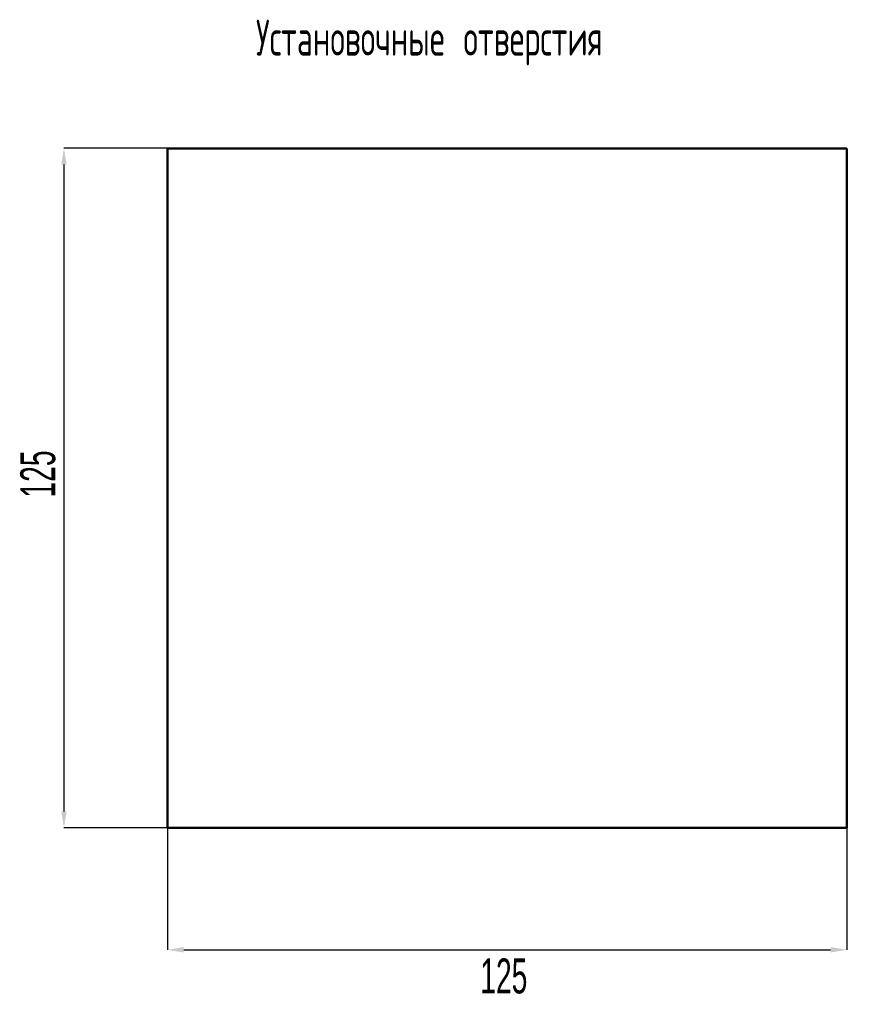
# Model space of a CAD drawing. Header units: millimetres. Extents: x -5 to 540, y -6 to 367.
# Tile 5 of 12: x 186 to 340, y -6 to 175. Entities that reach past the tile are written whole.
import ezdxf

# ---------------------------------------------------------------- set-up
doc = ezdxf.new("R2010")
doc.units = ezdxf.units.MM
doc.header["$PDSIZE"] = -1
doc.styles.add('SLDTEXTSTYLE0', font='TXT', dxfattribs={"width": 0.605, "bigfont": 'bigfont'})
doc.styles.add('SLDTEXTSTYLE1', font='TXT', dxfattribs={"width": 0.605})
doc.dimstyles.new('SLDDIMSTYLE2', dxfattribs={"dimtxt": 6.420797, "dimasz": 3, "dimexe": 0, "dimexo": 0.0625, "dimgap": 1.605199, "dimtad": 2, "dimdec": 3, "dimrnd": 1e-09, "dimzin": 12, "dimdsep": 46, "dimtxsty": 'SLDTEXTSTYLE1', "dimsah": 1, "dimcen": 0.09, "dimadec": 0, "dimazin": 3, "dimtfac": 1, "dimtdec": 3, "dimtofl": 0, "dimtmove": 0, "dimatfit": 3, "dimfxl": 1, "dimfrac": 2, "dimtolj": 1, "dimtzin": 12, "dimarcsym": 0})

# ---------------------------------------------------------------- blocks, each defined once
blk = doc.blocks.new('*D31')
at = {"color": 0, "linetype": 'Continuous', "lineweight": -2, "transparency": 16777216}
for p, q in [((212.72, 151.43), (212.72, 4.04)), ((337.72, 151.43), (337.72, 4.04)), ((215.72, 4.04), (334.72, 4.04))]:
    blk.add_line(p, q, dxfattribs=at)
at = {"color": 0, "linetype": 'Continuous', "transparency": 16777216}
for points in [[(215.72, 4.54), (215.72, 3.54), (212.72, 4.04)], [(334.72, 4.54), (334.72, 3.54), (337.72, 4.04)]]:
    blk.add_solid(points, dxfattribs=at)
at = {"layer": 'Defpoints', "color": 0, "linetype": 'Continuous', "transparency": 16777216}
for p in [(212.72, 151.5), (337.72, 151.5), (337.72, 4.04)]:
    blk.add_point(p, dxfattribs=at)
at = {"color": 0, "linetype": 'Continuous', "lineweight": 18, "transparency": 16777216, "insert": (274.6, 2.44), "char_height": 6.421, "attachment_point": 2, "style": 'SLDTEXTSTYLE1'}
blk.add_mtext('\\A1;125', dxfattribs=at)
blk = doc.blocks.new('*D32')
at = {"color": 0, "linetype": 'Continuous', "lineweight": -2, "transparency": 16777216}
for p, q in [((212.66, 151.5), (193.68, 151.5)), ((193.68, 148.5), (193.68, 29.5)), ((212.66, 26.5), (193.68, 26.5))]:
    blk.add_line(p, q, dxfattribs=at)
at = {"color": 0, "linetype": 'Continuous', "transparency": 16777216}
for points in [[(193.18, 148.5), (194.18, 148.5), (193.68, 151.5)], [(193.18, 29.5), (194.18, 29.5), (193.68, 26.5)]]:
    blk.add_solid(points, dxfattribs=at)
at = {"layer": 'Defpoints', "color": 0, "linetype": 'Continuous', "transparency": 16777216}
for p in [(212.72, 151.5), (193.68, 26.5), (212.72, 26.5)]:
    blk.add_point(p, dxfattribs=at)
at = {"color": 0, "linetype": 'Continuous', "lineweight": 18, "transparency": 16777216, "insert": (185.65, 91.58), "char_height": 6.421, "attachment_point": 2, "rotation": 90, "style": 'SLDTEXTSTYLE1'}
blk.add_mtext('\\A1;125', dxfattribs=at)

msp = doc.modelspace()

# ---------------------------------------------------------------- linework, layer by layer
at = {"color": 7, "linetype": 'Continuous', "lineweight": 50}
for p, q in [((212.7182, 151.4972), (337.7182, 151.4972)), ((212.7182, 151.4972), (212.7182, 26.4972)), ((337.7182, 151.4972), (337.7182, 26.4972)), ((212.7182, 26.4972), (337.7182, 26.4972))]:
    msp.add_line(p, q, dxfattribs=at)

# ---------------------------------------------------------------- texts
at = {"color": 7, "linetype": 'Continuous', "lineweight": 0, "insert": (228.9987, 175.167), "char_height": 6.614583, "attachment_point": 1, "style": 'SLDTEXTSTYLE0'}
msp.add_mtext('Установочные отверстия', dxfattribs=at)

# ---------------------------------------------------------------- dimensions: what is measured, and where the dimension line sits
at = {"color": 7, "linetype": 'Continuous', "lineweight": 18}
dim = msp.add_linear_dim(base=(193.6798, 26.4972), p1=(212.7182, 151.4972), p2=(212.7182, 26.4972), angle=90, dimstyle='SLDDIMSTYLE2', dxfattribs=at)
dim.commit()
dim.dimension.update_dxf_attribs({"geometry": '*D32', "text_midpoint": (193.6798, 91.5778), "dimtype": 160})
dim = msp.add_linear_dim(base=(337.7182, 4.0425), p1=(212.7182, 151.4972), p2=(337.7182, 151.4972), dimstyle='SLDDIMSTYLE2', dxfattribs=at)
dim.commit()
dim.dimension.update_dxf_attribs({"geometry": '*D31', "text_midpoint": (274.604, 4.0425), "dimtype": 160})

doc.saveas('drawing.dxf')
